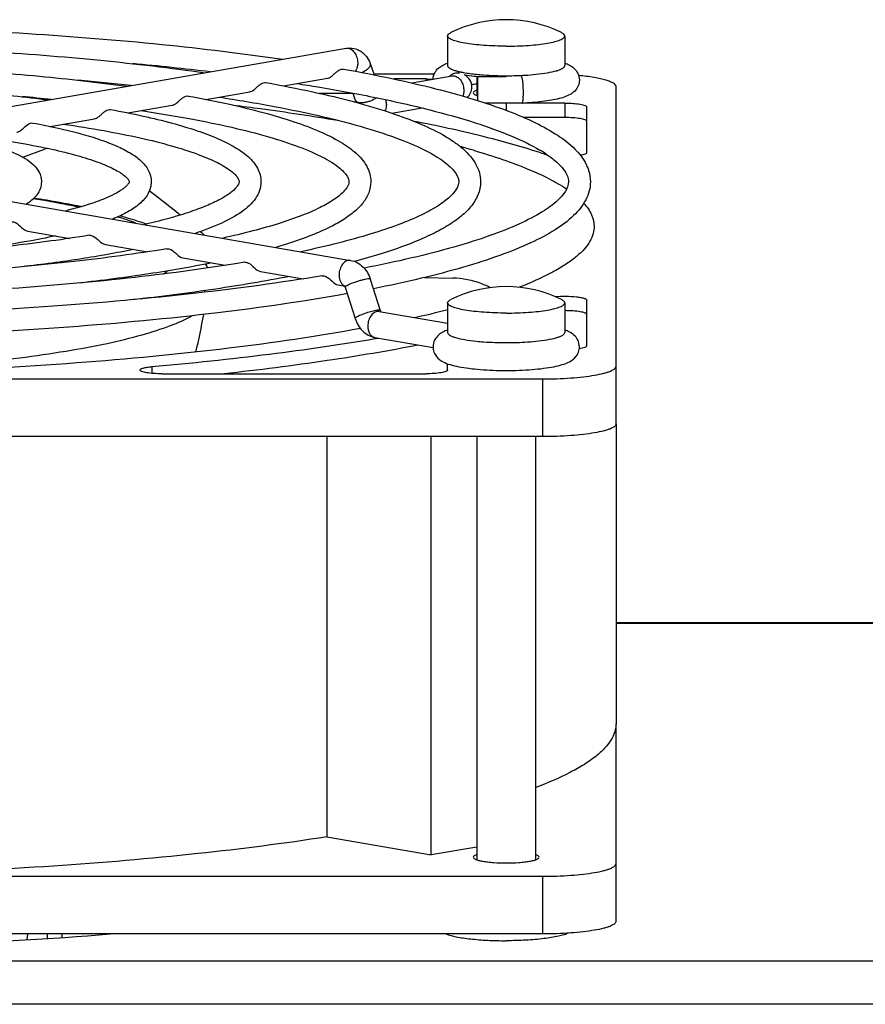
# Model space of a CAD drawing. Extents: x -1622 to 1181, y 8 to 1633.
# Tile 79 of 81: x 801 to 858, y 993 to 1060. Entities that reach past the tile are written whole.
import ezdxf

# ---------------------------------------------------------------- set-up
doc = ezdxf.new("R2010")
doc.units = 0
doc.header["$LTSCALE"] = 65.395
doc.layers.get('0').update_dxf_attribs({"linetype": 'CONTINUOUS'})
doc.layers.add('3_ALL_AXES', color=7, linetype='CONTINUOUS')

msp = doc.modelspace()

# ---------------------------------------------------------------- linework, layer by layer
at = {"color": 7, "linetype": 'CONTINUOUS'}
for p, q in [((785.428, 1051.512), (822.904, 1058.02)), ((824.546, 1056.98), (824.825, 1056.199)), ((824.8, 1056.27), (828.927, 1056.27)), ((827.388, 1055.647), (830.149, 1056.126)), ((831.9, 1054.443), (831.9, 1056.066)), ((833.839, 1056.066), (831.9, 1056.066)), ((818.623, 1055.449), (821.628, 1055.971)), ((828.339, 1055.922), (826.157, 1055.922)), ((841.339, 1032.361), (841.339, 1055.401)), ((813.311, 1054.527), (816.325, 1055.05)), ((823.364, 1054.937), (821.074, 1054.937)), ((823.359, 1054.951), (823.529, 1054.475)), ((807.996, 1053.604), (811.022, 1054.129)), ((834.92, 1054.266), (832.434, 1054.266)), ((834.921, 1054.266), (834.921, 1054.266)), ((837.839, 1054.273), (835.047, 1054.273)), ((839.339, 1050.883), (839.339, 1054.012)), ((826.033, 1053.585), (828.091, 1053.942)), ((802.676, 1052.68), (805.718, 1053.208)), ((837.839, 1053.288), (835.029, 1053.288)), ((800.817, 1050.576), (802.307, 1051.126)), ((785.735, 1050.038), (823.212, 1043.531)), ((801.152, 1045.534), (804.028, 1045.035)), ((839.848, 1045.851), (839.845, 1045.757)), ((806.456, 1044.613), (809.336, 1044.113)), ((811.759, 1043.692), (814.645, 1043.191)), ((817.063, 1042.772), (819.968, 1042.267)), ((824.556, 1042.238), (825.235, 1040.103)), ((828.249, 1042.36), (830.197, 1042.317)), ((822.366, 1041.851), (822.806, 1041.774)), ((822.841, 1041.693), (823.519, 1039.558)), ((839.339, 1037.689), (839.339, 1040.818)), ((825.171, 1040.039), (829.839, 1039.229)), ((824.863, 1038.266), (828.841, 1037.575)), ((824.882, 1038.186), (825.101, 1038.224)), ((829.839, 1036.04), (829.839, 1036.466)), ((726.339, 1035.432), (836.339, 1035.432)), ((810.322, 1035.779), (828.339, 1035.779)), ((836.339, 1031.493), (726.339, 1031.493)), ((821.591, 1031.493), (821.591, 1004.148)), ((828.715, 1002.911), (828.715, 1031.493)), ((841.339, 998.385), (841.339, 1011.875)), ((821.591, 1004.148), (828.715, 1002.911)), ((831.839, 1003.454), (828.715, 1002.911)), ((726.339, 1001.456), (836.339, 1001.456)), ((836.339, 997.517), (726.339, 997.517))]:
    msp.add_line(p, q, dxfattribs=at)
at = {"color": 9, "linetype": 'CONTINUOUS'}
for p, q in [((837.839, 1056.838), (837.839, 1056.838)), ((828.339, 1055.922), (828.339, 1055.812)), ((833.839, 1054.273), (833.839, 1053.77)), ((837.839, 1054.273), (837.839, 1053.288)), ((837.839, 1038.605), (837.839, 1038.605)), ((809.637, 1036.271), (809.637, 1035.808)), ((836.339, 1031.493), (836.339, 1035.432)), ((907.685, 1018.713), (841.339, 1018.713)), ((836.339, 997.517), (836.339, 1001.456)), ((801.113, 997.115), (801.156, 997.517)), ((802.499, 997.203), (802.499, 997.517)), ((803.494, 997.517), (803.494, 997.269)), ((905.339, 995.664), (706.339, 995.664)), ((905.339, 992.709), (706.339, 992.709))]:
    msp.add_line(p, q, dxfattribs=at)
at = {"color": 3, "linetype": 'CONTINUOUS'}
msp.add_line((906.339, 1018.759), (841.339, 1018.759), dxfattribs=at)
at = {"color": 6, "linetype": 'CONTINUOUS'}
msp.add_line((801.144, 997.517), (801.102, 997.114), dxfattribs=at)
at = {"color": 9, "linetype": 'CONTINUOUS'}
for centre, radius, start, end in [((830.64, 1055.456), 0.935, 135.67866, 136.95744), ((830.612, 1055.484), 0.895, 128.64799, 135.72174), ((830.581, 1055.522), 0.846, 125.50647, 128.60349), ((831.322, 1059.642), 3.29, 253.26205, 253.39739), ((833.84, 1078.734), 22.591, 269.99613, 272.61133), ((836.35, 1059.66), 3.309, 286.53291, 286.71965), ((824.372, 1054.21), 1.282, 0.07024, 13.22594), ((824.938, 1038.696), 0.436, 254.03392, 260.16818), ((836.306, 1041.575), 3.464, 285.83531, 286.71159)]:
    msp.add_arc(centre, radius, start, end, dxfattribs=at)
at = {"color": 7, "linetype": 'CONTINUOUS'}
for centre, radius, start, end in [((833.117, 1043.058), 12.578, 95.84686, 97.51428), ((825.291, 1055.103), 1.87, 199.63751, 204.80572), ((816.19, 998.111), 55.137, 73.76208, 74.7571), ((823.204, 1011.464), 41.49, 71.3024, 71.94403), ((723.453, 937.418), 140.318, 51.10315, 52.19842), ((732.011, 947.939), 126.756, 50.16306, 50.32412), ((809.993, 1041.248), 3.881, 26.997, 31.63297), ((810.542, 1040.901), 2.763, 9.49384, 11.77912), ((822.392, 1041.551), 0.47, 17.61677, 21.74579), ((811.863, 1110.114), 72.219, 282.56066, 284.42487), ((768.633, 1047.746), 45.237, 346.60677, 349.92566)]:
    msp.add_arc(centre, radius, start, end, dxfattribs=at)
for points, knots in [([(822.904, 1058.02), (823.076, 1058.049), (823.435, 1058.045), (823.931, 1057.837), (824.32, 1057.466), (824.486, 1057.147), (824.546, 1056.98)], [0, 0, 0, 0, 0.248626, 0.497313, 0.746916, 1, 1, 1, 1]), ([(828.84, 1055.899), (828.847, 1056.056), (828.932, 1056.353), (829.204, 1056.677), (829.518, 1056.88), (829.732, 1056.97), (829.838, 1057.009)], [0, 0, 0, 0, 0.297886, 0.561357, 0.786065, 1, 1, 1, 1]), ([(837.839, 1057.009), (837.948, 1056.969), (838.168, 1056.877), (838.489, 1056.666), (838.763, 1056.326), (838.839, 1056.016), (838.839, 1055.854)], [0, 0, 0, 0, 0.212951, 0.437625, 0.702241, 1, 1, 1, 1]), ([(821.628, 1055.971), (821.645, 1055.974), (821.714, 1055.99), (821.78, 1056.021), (821.826, 1056.048)], [0, 0, 0, 0, 0.238835, 1, 1, 1, 1]), ([(821.826, 1056.048), (821.907, 1056.097), (822.039, 1056.211), (822.218, 1056.38), (822.421, 1056.544), (822.617, 1056.617), (822.73, 1056.596)], [0, 0, 0, 0, 0.263703, 0.479819, 0.682379, 1, 1, 1, 1]), ([(830.149, 1056.126), (830.157, 1056.128), (830.166, 1056.129), (830.209, 1056.14), (830.201, 1056.137)], [0, 0, 0, 0, 0.493668, 1, 1, 1, 1]), ([(831.897, 1056.07), (831.815, 1056.078), (831.51, 1056.112), (831.206, 1056.157), (830.987, 1056.199)], [0, 0, 0, 0, 0.270473, 1, 1, 1, 1]), ([(831.495, 1055.362), (831.496, 1055.535), (831.396, 1055.881), (831.133, 1056.119), (830.989, 1056.2)], [0, 0, 0, 0, 0.511222, 1, 1, 1, 1]), ([(834.9, 1056.052), (834.898, 1056.054), (834.893, 1056.061), (834.885, 1056.066), (834.879, 1056.066)], [0, 0, 0, 0, 0.311949, 1, 1, 1, 1]), ([(835.013, 1055.01), (835.013, 1055.127), (835.007, 1055.352), (834.986, 1055.658), (834.958, 1055.873), (834.927, 1055.996), (834.911, 1056.038), (834.9, 1056.052)], [0, 0, 0, 0, 0.3343, 0.640183, 0.872336, 0.950277, 1, 1, 1, 1]), ([(841.339, 1055.401), (841.339, 1055.497), (841.176, 1055.637), (840.933, 1055.749), (840.633, 1055.851), (840.265, 1055.943), (839.644, 1056.062), (839.144, 1056.123), (838.792, 1056.158)], [0, 0, 0, 0, 0.104686, 0.192695, 0.307065, 0.447075, 0.610958, 1, 1, 1, 1]), ([(816.523, 1055.127), (816.604, 1055.176), (816.735, 1055.29), (816.914, 1055.459), (817.118, 1055.624), (817.313, 1055.696), (817.426, 1055.675)], [0, 0, 0, 0, 0.263659, 0.479823, 0.682407, 1, 1, 1, 1]), ([(828.339, 1055.922), (828.382, 1055.922), (828.549, 1055.921), (828.717, 1055.915), (828.842, 1055.907)], [0, 0, 0, 0, 0.254111, 1, 1, 1, 1]), ([(831.177, 1054.659), (831.275, 1054.745), (831.438, 1054.963), (831.495, 1055.229), (831.495, 1055.362)], [0, 0, 0, 0, 0.495322, 1, 1, 1, 1]), ([(838.839, 1055.854), (838.839, 1055.652), (838.719, 1055.27), (838.326, 1054.909), (837.893, 1054.706), (837.43, 1054.568), (836.902, 1054.459), (836.06, 1054.337), (835.389, 1054.287), (834.921, 1054.266)], [0, 0, 0, 0, 0.132438, 0.243946, 0.340772, 0.443072, 0.560005, 0.693222, 1, 1, 1, 1]), ([(811.219, 1054.206), (811.3, 1054.255), (811.431, 1054.369), (811.61, 1054.538), (811.814, 1054.703), (812.01, 1054.775), (812.122, 1054.754)], [0, 0, 0, 0, 0.263594, 0.479819, 0.682437, 1, 1, 1, 1]), ([(816.325, 1055.05), (816.342, 1055.053), (816.411, 1055.069), (816.476, 1055.1), (816.523, 1055.127)], [0, 0, 0, 0, 0.238856, 1, 1, 1, 1]), ([(834.921, 1054.266), (834.929, 1054.266), (834.947, 1054.286), (834.97, 1054.356), (834.994, 1054.505), (835.009, 1054.734), (835.013, 1054.912), (835.013, 1055.01)], [0, 0, 0, 0, 0.031506, 0.090099, 0.298918, 0.614052, 1, 1, 1, 1]), ([(811.022, 1054.129), (811.038, 1054.132), (811.108, 1054.148), (811.173, 1054.179), (811.219, 1054.206)], [0, 0, 0, 0, 0.238885, 1, 1, 1, 1]), ([(815.188, 1054.138), (815.813, 1054.061), (818.202, 1053.754), (820.585, 1053.398), (822.338, 1053.099)], [0, 0, 0, 0, 0.261711, 1, 1, 1, 1]), ([(837.839, 1054.273), (838.03, 1054.273), (838.386, 1054.261), (838.849, 1054.213), (839.154, 1054.146), (839.302, 1054.078), (839.339, 1054.032), (839.339, 1054.012)], [0, 0, 0, 0, 0.368921, 0.68354, 0.899303, 0.962485, 1, 1, 1, 1]), ([(805.915, 1053.285), (805.996, 1053.334), (806.128, 1053.448), (806.306, 1053.617), (806.51, 1053.782), (806.706, 1053.853), (806.818, 1053.833)], [0, 0, 0, 0, 0.263493, 0.479803, 0.682468, 1, 1, 1, 1]), ([(800.611, 1052.364), (800.692, 1052.413), (800.95, 1052.636), (801.26, 1052.959), (801.513, 1052.912)], [0, 0, 0, 0, 0.268348, 1, 1, 1, 1]), ([(805.718, 1053.208), (805.735, 1053.211), (805.804, 1053.227), (805.869, 1053.258), (805.915, 1053.285)], [0, 0, 0, 0, 0.238927, 1, 1, 1, 1]), ([(836.063, 1050.911), (834.784, 1051.328), (831.968, 1052.108), (829.114, 1052.724), (827.568, 1053.025)], [0, 0, 0, 0, 0.460743, 1, 1, 1, 1]), ([(839.339, 1053.027), (839.339, 1053.047), (839.302, 1053.094), (839.154, 1053.161), (838.849, 1053.228), (838.386, 1053.276), (838.03, 1053.288), (837.839, 1053.288)], [0, 0, 0, 0, 0.037515, 0.100697, 0.31646, 0.631079, 1, 1, 1, 1]), ([(800.415, 1052.287), (800.432, 1052.29), (800.5, 1052.306), (800.565, 1052.337), (800.611, 1052.364)], [0, 0, 0, 0, 0.238994, 1, 1, 1, 1]), ([(802.512, 1051.182), (802.494, 1051.178), (802.425, 1051.164), (802.356, 1051.144), (802.307, 1051.126)], [0, 0, 0, 0, 0.261698, 1, 1, 1, 1]), ([(831.608, 1051.049), (832.275, 1050.855), (833.527, 1050.462), (835.257, 1049.817), (836.722, 1049.153), (837.585, 1048.661), (837.964, 1048.408)], [0, 0, 0, 0, 0.302073, 0.569516, 0.802022, 1, 1, 1, 1]), ([(836.658, 1050.723), (836.643, 1050.726), (836.592, 1050.738), (836.541, 1050.752), (836.504, 1050.765)], [0, 0, 0, 0, 0.275195, 1, 1, 1, 1]), ([(839.339, 1050.883), (839.339, 1050.864), (839.303, 1050.818), (839.159, 1050.752), (839.019, 1050.72), (838.911, 1050.701)], [0, 0, 0, 0, 0.119363, 0.319005, 1, 1, 1, 1]), ([(801.591, 1047.793), (801.877, 1047.749), (802.967, 1047.575), (804.054, 1047.376), (804.851, 1047.211)], [0, 0, 0, 0, 0.26214, 1, 1, 1, 1]), ([(839.127, 1047.441), (839.342, 1047.205), (839.7, 1046.719), (839.848, 1046.123), (839.848, 1045.851)], [0, 0, 0, 0, 0.539877, 1, 1, 1, 1]), ([(800.043, 1046.163), (800.133, 1046.177), (800.576, 1046.055), (800.818, 1045.592), (801.152, 1045.534)], [0, 0, 0, 0, 0.211447, 1, 1, 1, 1]), ([(807.478, 1046.58), (807.636, 1046.536), (808.237, 1046.364), (808.831, 1046.171), (809.265, 1046.014)], [0, 0, 0, 0, 0.262305, 1, 1, 1, 1]), ([(805.348, 1045.241), (805.438, 1045.256), (805.881, 1045.135), (806.121, 1044.671), (806.456, 1044.613)], [0, 0, 0, 0, 0.211453, 1, 1, 1, 1]), ([(839.845, 1045.757), (839.836, 1045.579), (839.758, 1045.208), (839.482, 1044.676), (839.053, 1044.154), (838.474, 1043.641), (837.746, 1043.135), (836.506, 1042.429), (835.463, 1041.979), (834.72, 1041.691)], [0, 0, 0, 0, 0.078223, 0.163693, 0.261055, 0.373398, 0.502628, 0.649829, 1, 1, 1, 1]), ([(810.652, 1044.32), (810.742, 1044.335), (811.185, 1044.214), (811.425, 1043.751), (811.759, 1043.692)], [0, 0, 0, 0, 0.211459, 1, 1, 1, 1]), ([(815.956, 1043.399), (816.046, 1043.414), (816.489, 1043.294), (816.728, 1042.83), (817.063, 1042.772)], [0, 0, 0, 0, 0.211455, 1, 1, 1, 1]), ([(823.212, 1043.531), (823.369, 1043.503), (823.677, 1043.394), (824.201, 1042.999), (824.457, 1042.552), (824.556, 1042.238)], [0, 0, 0, 0, 0.245394, 0.493171, 1, 1, 1, 1]), ([(821.26, 1042.478), (821.349, 1042.493), (821.792, 1042.373), (822.032, 1041.909), (822.366, 1041.851)], [0, 0, 0, 0, 0.211456, 1, 1, 1, 1]), ([(832.735, 1041.667), (832.555, 1041.766), (831.757, 1042.136), (830.87, 1042.302), (830.197, 1042.317)], [0, 0, 0, 0, 0.233907, 1, 1, 1, 1]), ([(822.784, 1041.805), (822.781, 1041.808), (822.803, 1041.783), (822.808, 1041.768), (822.823, 1041.74), (822.829, 1041.725)], [0, 0, 0, 0, 0.136441, 0.479405, 1, 1, 1, 1]), ([(837.183, 1041.052), (837.427, 1041.073), (837.912, 1041.087), (838.495, 1041.06), (838.906, 1041.004), (839.106, 1040.961), (839.227, 1040.918), (839.295, 1040.885), (839.339, 1040.845), (839.339, 1040.818)], [0, 0, 0, 0, 0.332711, 0.656689, 0.790386, 0.894254, 0.933328, 0.963491, 1, 1, 1, 1]), ([(825.235, 1040.103), (825.237, 1040.095), (825.247, 1040.067), (825.259, 1040.04), (825.27, 1040.022)], [0, 0, 0, 0, 0.291029, 1, 1, 1, 1]), ([(839.339, 1039.833), (839.339, 1039.853), (839.302, 1039.899), (839.154, 1039.967), (838.849, 1040.034), (838.386, 1040.082), (838.03, 1040.094), (837.839, 1040.094)], [0, 0, 0, 0, 0.037517, 0.100695, 0.316464, 0.631107, 1, 1, 1, 1]), ([(823.519, 1039.558), (823.619, 1039.245), (823.875, 1038.797), (824.398, 1038.402), (824.706, 1038.293), (824.863, 1038.266)], [0, 0, 0, 0, 0.506843, 0.7546, 1, 1, 1, 1]), ([(823.892, 1038.878), (820.909, 1038.329), (814.462, 1037.394), (804.208, 1036.425), (793.014, 1035.825), (785.283, 1035.691), (781.339, 1035.691)], [0, 0, 0, 0, 0.212978, 0.457181, 0.723048, 1, 1, 1, 1]), ([(829.829, 1038.772), (829.721, 1038.733), (829.503, 1038.64), (829.184, 1038.428), (828.914, 1038.089), (828.839, 1037.781), (828.839, 1037.62)], [0, 0, 0, 0, 0.212638, 0.437655, 0.702516, 1, 1, 1, 1]), ([(838.839, 1037.62), (838.839, 1037.781), (838.763, 1038.091), (838.49, 1038.431), (838.17, 1038.643), (837.95, 1038.735), (837.842, 1038.775)], [0, 0, 0, 0, 0.297577, 0.562237, 0.787237, 1, 1, 1, 1]), ([(809.637, 1036.271), (812.323, 1036.511), (817.418, 1037.045), (822.49, 1037.777), (824.882, 1038.186)], [0, 0, 0, 0, 0.526349, 1, 1, 1, 1]), ([(827.851, 1037.747), (825.781, 1037.339), (821.365, 1036.598), (816.923, 1036.036), (814.571, 1035.777)], [0, 0, 0, 0, 0.471319, 1, 1, 1, 1]), ([(828.839, 1037.62), (828.839, 1037.497), (828.883, 1037.258), (829.1, 1036.881), (829.498, 1036.586), (830.03, 1036.39), (830.624, 1036.251), (831.315, 1036.145), (832.098, 1036.067), (832.951, 1036.019), (833.839, 1036.003), (834.728, 1036.019), (835.58, 1036.067), (836.364, 1036.145), (837.054, 1036.251), (837.648, 1036.39), (838.18, 1036.586), (838.577, 1036.882), (838.795, 1037.258), (838.839, 1037.497), (838.839, 1037.62)], [0, 0, 0, 0, 0.032491, 0.062813, 0.113102, 0.159543, 0.212344, 0.274197, 0.344354, 0.420605, 0.500053, 0.579499, 0.655746, 0.725889, 0.787722, 0.840511, 0.886937, 0.937208, 0.967514, 1, 1, 1, 1]), ([(839.339, 1037.689), (839.339, 1037.668), (839.295, 1037.617), (839.125, 1037.547), (838.959, 1037.513), (838.832, 1037.494)], [0, 0, 0, 0, 0.1145, 0.314295, 1, 1, 1, 1]), ([(808.822, 1036.04), (808.822, 1036.07), (808.875, 1036.113), (808.952, 1036.148), (809.095, 1036.194), (809.324, 1036.238), (809.525, 1036.261), (809.637, 1036.271)], [0, 0, 0, 0, 0.103476, 0.191702, 0.306593, 0.611374, 1, 1, 1, 1]), ([(810.322, 1035.779), (810.13, 1035.779), (809.775, 1035.791), (809.312, 1035.839), (809.007, 1035.906), (808.858, 1035.973), (808.822, 1036.02), (808.822, 1036.04)], [0, 0, 0, 0, 0.368913, 0.683539, 0.899314, 0.96248, 1, 1, 1, 1]), ([(829.839, 1036.04), (829.839, 1036.02), (829.802, 1035.973), (829.654, 1035.906), (829.349, 1035.839), (828.886, 1035.791), (828.53, 1035.779), (828.339, 1035.779)], [0, 0, 0, 0, 0.037515, 0.100697, 0.31646, 0.631079, 1, 1, 1, 1]), ([(836.339, 1035.432), (836.977, 1035.432), (837.905, 1035.461), (839.083, 1035.568), (839.833, 1035.672), (840.377, 1035.782), (840.737, 1035.884), (840.947, 1035.959), (841.115, 1036.039), (841.259, 1036.131), (841.339, 1036.235), (841.339, 1036.3)], [0, 0, 0, 0, 0.368657, 0.535827, 0.683196, 0.805581, 0.856153, 0.899186, 0.934566, 0.962502, 1, 1, 1, 1]), ([(841.339, 1032.361), (841.339, 1032.296), (841.259, 1032.192), (841.115, 1032.1), (840.947, 1032.02), (840.737, 1031.945), (840.377, 1031.842), (839.833, 1031.732), (839.083, 1031.629), (837.905, 1031.522), (836.977, 1031.493), (836.339, 1031.493)], [0, 0, 0, 0, 0.037498, 0.065434, 0.100814, 0.143847, 0.194419, 0.316804, 0.464173, 0.631343, 1, 1, 1, 1]), ([(841.339, 1011.875), (841.339, 1011.686), (841.274, 1011.288), (840.996, 1010.716), (840.546, 1010.156), (839.928, 1009.606), (839.145, 1009.064), (837.797, 1008.308), (836.663, 1007.828), (835.852, 1007.522)], [0, 0, 0, 0, 0.07733, 0.161416, 0.257508, 0.369081, 0.49822, 0.646107, 1, 1, 1, 1]), ([(821.591, 1004.148), (818.664, 1003.689), (812.446, 1002.899), (802.677, 1002.076), (792.19, 1001.569), (784.996, 1001.456), (781.339, 1001.456)], [0, 0, 0, 0, 0.220096, 0.465494, 0.72831, 1, 1, 1, 1]), ([(836.339, 1001.456), (836.977, 1001.456), (837.905, 1001.485), (839.083, 1001.592), (839.833, 1001.696), (840.377, 1001.806), (840.737, 1001.908), (840.947, 1001.983), (841.115, 1002.063), (841.259, 1002.156), (841.339, 1002.259), (841.339, 1002.324)], [0, 0, 0, 0, 0.368657, 0.535827, 0.683196, 0.805581, 0.856153, 0.899186, 0.934566, 0.962502, 1, 1, 1, 1]), ([(841.339, 998.385), (841.339, 998.32), (841.259, 998.216), (841.115, 998.124), (840.947, 998.044), (840.737, 997.969), (840.377, 997.866), (839.833, 997.757), (839.083, 997.653), (837.905, 997.546), (836.977, 997.517), (836.339, 997.517)], [0, 0, 0, 0, 0.037498, 0.065434, 0.100814, 0.143847, 0.194419, 0.316804, 0.464173, 0.631343, 1, 1, 1, 1])]:
    msp.add_open_spline(points, degree=3, knots=knots, dxfattribs=at)
at = {"color": 9, "linetype": 'CONTINUOUS'}
for points, knots in [([(822.904, 1058.02), (822.999, 1058.036), (823.22, 1057.996), (823.479, 1057.763), (823.652, 1057.423), (823.695, 1057.157), (823.695, 1057.022)], [0, 0, 0, 0, 0.204376, 0.441676, 0.714084, 1, 1, 1, 1]), ([(823.695, 1057.022), (823.695, 1056.968), (823.681, 1056.766), (823.612, 1056.564), (823.523, 1056.446)], [0, 0, 0, 0, 0.270477, 1, 1, 1, 1]), ([(824.546, 1056.98), (824.556, 1056.95), (824.563, 1056.859), (824.487, 1056.707), (824.393, 1056.614), (824.335, 1056.566)], [0, 0, 0, 0, 0.190929, 0.540028, 1, 1, 1, 1]), ([(829.839, 1056.838), (829.839, 1056.763), (829.966, 1056.652), (830.157, 1056.563), (830.297, 1056.515), (830.375, 1056.491)], [0, 0, 0, 0, 0.341884, 0.628246, 1, 1, 1, 1]), ([(837.302, 1056.491), (837.38, 1056.514), (837.52, 1056.563), (837.711, 1056.652), (837.839, 1056.763), (837.839, 1056.838)], [0, 0, 0, 0, 0.371661, 0.658028, 1, 1, 1, 1]), ([(824.335, 1056.566), (824.311, 1056.547), (824.205, 1056.467), (824.088, 1056.401), (823.996, 1056.359)], [0, 0, 0, 0, 0.23264, 1, 1, 1, 1]), ([(830.09, 1056.211), (830.173, 1056.27), (830.357, 1056.356), (830.562, 1056.354), (830.654, 1056.33)], [0, 0, 0, 0, 0.514962, 1, 1, 1, 1]), ([(830.303, 1056.126), (830.39, 1056.111), (830.57, 1056.023), (830.773, 1055.787), (830.907, 1055.478), (830.939, 1055.246), (830.939, 1055.129)], [0, 0, 0, 0, 0.210946, 0.453841, 0.722824, 1, 1, 1, 1]), ([(830.382, 1056.489), (830.404, 1056.482), (830.498, 1056.455), (830.593, 1056.432), (830.666, 1056.415)], [0, 0, 0, 0, 0.233759, 1, 1, 1, 1]), ([(830.666, 1056.415), (830.748, 1056.397), (831.128, 1056.32), (831.513, 1056.27), (831.814, 1056.239)], [0, 0, 0, 0, 0.218703, 1, 1, 1, 1]), ([(831.814, 1056.239), (831.972, 1056.223), (832.645, 1056.165), (833.322, 1056.144), (833.839, 1056.144)], [0, 0, 0, 0, 0.234717, 1, 1, 1, 1]), ([(834.87, 1056.167), (834.956, 1056.171), (835.288, 1056.189), (835.619, 1056.214), (835.864, 1056.239)], [0, 0, 0, 0, 0.259788, 1, 1, 1, 1]), ([(835.864, 1056.239), (836.133, 1056.267), (836.613, 1056.328), (837.088, 1056.427), (837.292, 1056.488)], [0, 0, 0, 0, 0.560407, 1, 1, 1, 1]), ([(830.939, 1055.129), (830.939, 1055.095), (830.934, 1054.966), (830.907, 1054.838), (830.873, 1054.748)], [0, 0, 0, 0, 0.259334, 1, 1, 1, 1]), ([(824.974, 1054.636), (824.851, 1054.542), (824.638, 1054.432), (824.34, 1054.335), (824.114, 1054.293), (823.908, 1054.284), (823.733, 1054.309), (823.599, 1054.368), (823.542, 1054.439), (823.529, 1054.475)], [0, 0, 0, 0, 0.292998, 0.447307, 0.594736, 0.727158, 0.838659, 0.927542, 1, 1, 1, 1]), ([(825.654, 1054.211), (825.654, 1054.168), (825.645, 1054.007), (825.603, 1053.846), (825.548, 1053.74)], [0, 0, 0, 0, 0.263749, 1, 1, 1, 1]), ([(804.667, 1047.157), (804.421, 1047.209), (803.379, 1047.424), (802.33, 1047.608), (801.527, 1047.735)], [0, 0, 0, 0, 0.235619, 1, 1, 1, 1]), ([(808.522, 1046.085), (808.426, 1046.121), (808.016, 1046.269), (807.601, 1046.402), (807.282, 1046.497)], [0, 0, 0, 0, 0.235989, 1, 1, 1, 1]), ([(823.212, 1043.531), (823.117, 1043.547), (822.896, 1043.507), (822.638, 1043.274), (822.464, 1042.934), (822.422, 1042.668), (822.422, 1042.533)], [0, 0, 0, 0, 0.204376, 0.441676, 0.714084, 1, 1, 1, 1]), ([(810.414, 1042.597), (810.439, 1042.614), (810.535, 1042.681), (810.628, 1042.752), (810.694, 1042.807)], [0, 0, 0, 0, 0.260446, 1, 1, 1, 1]), ([(822.422, 1042.533), (822.422, 1042.483), (822.433, 1042.294), (822.493, 1042.105), (822.57, 1041.99)], [0, 0, 0, 0, 0.268152, 1, 1, 1, 1]), ([(822.57, 1041.99), (822.579, 1041.978), (822.612, 1041.931), (822.652, 1041.889), (822.684, 1041.862)], [0, 0, 0, 0, 0.258655, 1, 1, 1, 1]), ([(824.556, 1042.238), (824.551, 1042.255), (824.479, 1042.267), (824.373, 1042.258), (824.194, 1042.229), (823.98, 1042.178), (823.739, 1042.11), (823.428, 1042.009), (823.201, 1041.922), (823.062, 1041.855)], [0, 0, 0, 0, 0.033997, 0.109588, 0.224852, 0.370825, 0.535342, 0.704468, 1, 1, 1, 1]), ([(823.062, 1041.855), (823.012, 1041.831), (822.945, 1041.797), (822.874, 1041.747), (822.851, 1041.725), (822.845, 1041.714)], [0, 0, 0, 0, 0.640989, 0.856777, 1, 1, 1, 1]), ([(825.122, 1040.127), (825.029, 1040.123), (824.809, 1040.081), (824.459, 1039.99), (824.089, 1039.868), (823.848, 1039.772), (823.741, 1039.72)], [0, 0, 0, 0, 0.192526, 0.462226, 0.751982, 1, 1, 1, 1]), ([(825.171, 1040.039), (825.076, 1040.055), (824.856, 1040.016), (824.597, 1039.782), (824.424, 1039.442), (824.381, 1039.177), (824.381, 1039.042)], [0, 0, 0, 0, 0.204376, 0.441676, 0.714084, 1, 1, 1, 1]), ([(825.179, 1040.127), (825.175, 1040.127), (825.156, 1040.128), (825.137, 1040.128), (825.122, 1040.127)], [0, 0, 0, 0, 0.219095, 1, 1, 1, 1]), ([(825.235, 1040.103), (825.234, 1040.106), (825.22, 1040.124), (825.197, 1040.125), (825.179, 1040.127)], [0, 0, 0, 0, 0.166454, 1, 1, 1, 1]), ([(789.504, 1035.956), (792.055, 1036.071), (795.766, 1036.32), (800.518, 1036.844), (803.663, 1037.297), (806.449, 1037.813), (808.835, 1038.383), (810.783, 1038.996), (811.908, 1039.483), (812.378, 1039.746)], [0, 0, 0, 0, 0.328603, 0.478336, 0.615261, 0.737363, 0.842941, 0.930712, 1, 1, 1, 1]), ([(823.741, 1039.72), (823.681, 1039.692), (823.605, 1039.651), (823.532, 1039.597), (823.516, 1039.567), (823.519, 1039.558)], [0, 0, 0, 0, 0.698152, 0.895334, 1, 1, 1, 1]), ([(824.381, 1039.042), (824.381, 1038.952), (824.4, 1038.779), (824.487, 1038.545), (824.626, 1038.366), (824.754, 1038.294), (824.818, 1038.276)], [0, 0, 0, 0, 0.286783, 0.550486, 0.786257, 1, 1, 1, 1]), ([(829.839, 1038.605), (829.839, 1038.53), (829.966, 1038.419), (830.157, 1038.33), (830.297, 1038.281), (830.375, 1038.258)], [0, 0, 0, 0, 0.341884, 0.628246, 1, 1, 1, 1]), ([(837.302, 1038.258), (837.38, 1038.281), (837.52, 1038.33), (837.711, 1038.419), (837.839, 1038.53), (837.839, 1038.605)], [0, 0, 0, 0, 0.371661, 0.658028, 1, 1, 1, 1]), ([(830.375, 1038.258), (830.58, 1038.196), (831.058, 1038.096), (831.542, 1038.034), (831.814, 1038.006)], [0, 0, 0, 0, 0.438598, 1, 1, 1, 1]), ([(831.814, 1038.006), (831.972, 1037.99), (832.645, 1037.932), (833.322, 1037.911), (833.839, 1037.911)], [0, 0, 0, 0, 0.234717, 1, 1, 1, 1]), ([(833.839, 1037.911), (834.015, 1037.911), (834.691, 1037.919), (835.367, 1037.956), (835.864, 1038.006)], [0, 0, 0, 0, 0.260802, 1, 1, 1, 1]), ([(835.864, 1038.006), (836.124, 1038.033), (836.59, 1038.092), (837.051, 1038.186), (837.251, 1038.243)], [0, 0, 0, 0, 0.556992, 1, 1, 1, 1])]:
    msp.add_open_spline(points, degree=3, knots=knots, dxfattribs=at)
for points in [[(830.149, 1056.126), (830.199, 1056.135), (830.252, 1056.135), (830.303, 1056.126)], [(822.684, 1041.862), (822.717, 1041.834), (822.753, 1041.811), (822.792, 1041.793)], [(822.845, 1041.714), (822.841, 1041.708), (822.839, 1041.7), (822.841, 1041.693)]]:
    msp.add_open_spline(points, degree=3, dxfattribs=at)
at = {"layer": '3_ALL_AXES', "color": 7, "linetype": 'CONTINUOUS'}
for p, q in [((829.839, 1058.857), (829.839, 1056.838)), ((837.839, 1058.857), (837.839, 1056.838)), ((831.839, 1056.077), (831.839, 1054.789)), ((829.839, 1040.624), (829.839, 1038.605)), ((837.839, 1040.624), (837.839, 1038.605)), ((841.339, 1032.361), (841.339, 1011.875)), ((831.839, 1031.493), (831.839, 1002.58)), ((835.839, 1031.493), (835.839, 1002.58))]:
    msp.add_line(p, q, dxfattribs=at)
for centre, radius, start, end in [((833.839, 1051.471), 8.5, 63.6327, 116.3673), ((788.712, 844.716), 213.156, 83.28671, 84.72015), ((787.289, 866.634), 189.993, 83.67573, 84.77313), ((785.85, 888.228), 167.153, 84.19206, 84.87602), ((831.028, 1042.431), 10.033, 57.17051, 59.42782), ((831.743, 1043.553), 8.703, 56.50952, 57.11578), ((836.56, 1048.748), 3.051, 22.44214, 26.07837), ((833.839, 1033.238), 8.5, 63.6327, 116.3673)]:
    msp.add_arc(centre, radius, start, end, dxfattribs=at)
for points, knots in [([(781.339, 1059.638), (784.694, 1059.638), (791.306, 1059.539), (800.97, 1059.093), (810.036, 1058.367), (815.834, 1057.673), (818.581, 1057.269)], [0, 0, 0, 0, 0.269551, 0.531106, 0.776967, 1, 1, 1, 1]), ([(829.839, 1058.857), (829.839, 1058.9), (829.883, 1058.97), (829.971, 1059.037), (830.03, 1059.07), (830.064, 1059.087)], [0, 0, 0, 0, 0.38884, 0.661408, 1, 1, 1, 1]), ([(833.839, 1058.163), (833.328, 1058.163), (832.586, 1058.186), (831.643, 1058.271), (831.044, 1058.354), (830.55, 1058.455), (830.216, 1058.555), (830.018, 1058.648), (829.903, 1058.722), (829.839, 1058.805), (829.839, 1058.857)], [0, 0, 0, 0, 0.368721, 0.53586, 0.683234, 0.805628, 0.899189, 0.93456, 0.962506, 1, 1, 1, 1]), ([(833.839, 1058.163), (834.349, 1058.163), (835.092, 1058.186), (836.034, 1058.271), (836.634, 1058.354), (837.128, 1058.455), (837.462, 1058.555), (837.659, 1058.648), (837.775, 1058.722), (837.839, 1058.805), (837.839, 1058.857)], [0, 0, 0, 0, 0.368721, 0.53586, 0.683234, 0.805628, 0.899189, 0.93456, 0.962506, 1, 1, 1, 1]), ([(837.839, 1058.857), (837.839, 1058.9), (837.795, 1058.97), (837.707, 1059.037), (837.648, 1059.07), (837.614, 1059.087)], [0, 0, 0, 0, 0.38884, 0.661408, 1, 1, 1, 1]), ([(781.339, 1058.336), (784.206, 1058.336), (789.86, 1058.252), (798.13, 1057.878), (805.908, 1057.267), (810.89, 1056.683), (813.256, 1056.345)], [0, 0, 0, 0, 0.268812, 0.529935, 0.775958, 1, 1, 1, 1]), ([(781.339, 1057.034), (786.033, 1057.034), (792.917, 1056.843), (801.776, 1056.167), (805.94, 1055.693), (807.924, 1055.419)], [0, 0, 0, 0, 0.528365, 0.774617, 1, 1, 1, 1]), ([(822.73, 1056.596), (823.835, 1056.399), (825.94, 1055.991), (828.919, 1055.305), (831.558, 1054.576), (833.842, 1053.807), (835.763, 1052.999), (837.323, 1052.144), (838.528, 1051.219), (839.112, 1050.476), (839.301, 1050.089)], [0, 0, 0, 0, 0.185174, 0.353475, 0.504074, 0.636469, 0.75066, 0.847426, 0.92906, 1, 1, 1, 1]), ([(781.339, 1055.731), (785.073, 1055.731), (790.559, 1055.584), (797.638, 1055.065), (800.981, 1054.701), (802.579, 1054.491)], [0, 0, 0, 0, 0.526247, 0.772792, 1, 1, 1, 1]), ([(817.426, 1055.675), (818.498, 1055.483), (820.526, 1055.085), (823.372, 1054.406), (825.841, 1053.681), (827.92, 1052.912), (829.388, 1052.202), (830.344, 1051.591), (830.93, 1051.133), (831.412, 1050.641), (831.787, 1050.107), (832.032, 1049.524), (832.087, 1049.109), (832.087, 1048.904)], [0, 0, 0, 0, 0.192874, 0.365752, 0.517651, 0.648156, 0.757791, 0.805433, 0.848898, 0.889047, 0.927035, 0.963647, 1, 1, 1, 1]), ([(819.536, 1055.608), (820.018, 1055.533), (821.851, 1055.239), (823.679, 1054.906), (825.021, 1054.631)], [0, 0, 0, 0, 0.262511, 1, 1, 1, 1]), ([(812.122, 1054.754), (813.029, 1054.59), (814.746, 1054.252), (817.154, 1053.674), (819.245, 1053.057), (821.01, 1052.401), (822.447, 1051.701), (823.567, 1050.93), (824.369, 1050.024), (824.589, 1049.268), (824.589, 1048.903)], [0, 0, 0, 0, 0.191334, 0.362887, 0.513739, 0.643577, 0.753067, 0.844726, 0.924316, 1, 1, 1, 1]), ([(814.223, 1054.685), (815.48, 1054.494), (817.858, 1054.094), (821.193, 1053.403), (824.073, 1052.661), (826.461, 1051.88), (828.11, 1051.175), (829.141, 1050.591), (829.824, 1050.114), (830.318, 1049.64), (830.554, 1049.175), (830.597, 1048.986), (830.597, 1048.903)], [0, 0, 0, 0, 0.213892, 0.405467, 0.572721, 0.713938, 0.827629, 0.873836, 0.912796, 0.968093, 0.986162, 1, 1, 1, 1]), ([(831.837, 1055.145), (831.8, 1055.133), (831.736, 1055.108), (831.645, 1055.061), (831.589, 1055.004), (831.589, 1054.967)], [0, 0, 0, 0, 0.365016, 0.64813, 1, 1, 1, 1]), ([(831.589, 1054.967), (831.589, 1054.933), (831.638, 1054.879), (831.72, 1054.834), (831.778, 1054.81), (831.811, 1054.798)], [0, 0, 0, 0, 0.357647, 0.638992, 1, 1, 1, 1]), ([(825.021, 1054.631), (826.229, 1054.384), (828.476, 1053.879), (831.555, 1053.018), (834.07, 1052.119), (835.522, 1051.43), (836.131, 1051.069)], [0, 0, 0, 0, 0.31614, 0.589848, 0.818496, 1, 1, 1, 1]), ([(806.818, 1053.833), (807.56, 1053.698), (808.964, 1053.418), (810.936, 1052.942), (812.649, 1052.432), (814.099, 1051.89), (815.285, 1051.306), (816.092, 1050.75), (816.58, 1050.245), (816.859, 1049.839), (817.046, 1049.388), (817.087, 1049.065), (817.087, 1048.904)], [0, 0, 0, 0, 0.188732, 0.358038, 0.507092, 0.635704, 0.744754, 0.837124, 0.879012, 0.919641, 0.959655, 1, 1, 1, 1]), ([(808.906, 1053.762), (809.999, 1053.599), (812.066, 1053.26), (814.967, 1052.67), (817.471, 1052.036), (819.286, 1051.453), (820.506, 1050.963), (821.251, 1050.614), (821.87, 1050.268), (822.359, 1049.933), (822.712, 1049.615), (822.942, 1049.341), (823.068, 1049.11), (823.089, 1048.966), (823.089, 1048.904)], [0, 0, 0, 0, 0.21556, 0.408695, 0.57729, 0.719489, 0.780193, 0.8337, 0.879829, 0.918381, 0.949251, 0.972185, 0.987884, 1, 1, 1, 1]), ([(801.513, 1052.912), (802.091, 1052.805), (803.184, 1052.585), (804.718, 1052.209), (806.055, 1051.807), (807.19, 1051.377), (808.127, 1050.911), (808.879, 1050.381), (809.436, 1049.73), (809.589, 1049.177), (809.589, 1048.903)], [0, 0, 0, 0, 0.18526, 0.351579, 0.498263, 0.625342, 0.734018, 0.827741, 0.913665, 1, 1, 1, 1]), ([(803.584, 1052.838), (804.513, 1052.704), (806.271, 1052.424), (808.738, 1051.936), (810.869, 1051.41), (812.632, 1050.856), (813.848, 1050.355), (814.601, 1049.943), (815.009, 1049.668), (815.301, 1049.419), (815.478, 1049.2), (815.566, 1049.035), (815.598, 1048.94), (815.598, 1048.903)], [0, 0, 0, 0, 0.217953, 0.413338, 0.583876, 0.72754, 0.84237, 0.888464, 0.926676, 0.956351, 0.977471, 0.991412, 1, 1, 1, 1]), ([(796.208, 1051.99), (796.621, 1051.912), (797.403, 1051.751), (798.502, 1051.476), (799.462, 1051.181), (800.283, 1050.864), (800.97, 1050.513), (801.538, 1050.105), (801.895, 1049.666), (802.06, 1049.248), (802.087, 1049.019), (802.087, 1048.904)], [0, 0, 0, 0, 0.179017, 0.339966, 0.482415, 0.606693, 0.714587, 0.810521, 0.902989, 0.950779, 1, 1, 1, 1]), ([(798.252, 1051.912), (799.704, 1051.713), (801.751, 1051.38), (804.262, 1050.783), (805.716, 1050.342), (806.717, 1049.943), (807.333, 1049.618), (807.661, 1049.405), (807.888, 1049.21), (808.016, 1049.063), (808.083, 1048.968), (808.089, 1048.919), (808.089, 1048.904)], [0, 0, 0, 0, 0.420118, 0.593591, 0.739478, 0.855488, 0.901532, 0.939023, 0.967555, 0.986328, 0.995518, 1, 1, 1, 1]), ([(836.545, 1050.811), (836.801, 1050.642), (837.241, 1050.316), (837.738, 1049.799), (838.03, 1049.338), (838.089, 1049.035), (838.089, 1048.904)], [0, 0, 0, 0, 0.363494, 0.643895, 0.845002, 1, 1, 1, 1]), ([(839.38, 1049.913), (839.414, 1049.832), (839.531, 1049.508), (839.589, 1049.161), (839.589, 1048.903)], [0, 0, 0, 0, 0.253281, 1, 1, 1, 1]), ([(802.087, 1048.904), (802.087, 1048.74), (802.029, 1048.414), (801.788, 1047.995), (801.457, 1047.65), (801.2, 1047.463), (801.065, 1047.375)], [0, 0, 0, 0, 0.256726, 0.504523, 0.74733, 1, 1, 1, 1]), ([(808.089, 1048.904), (808.089, 1048.894), (808.088, 1048.87), (808.07, 1048.824), (808.026, 1048.759), (807.949, 1048.666), (807.831, 1048.548), (807.669, 1048.413), (807.459, 1048.27), (807.098, 1048.059), (806.539, 1047.793), (805.396, 1047.351), (804.44, 1047.082), (803.755, 1046.91)], [0, 0, 0, 0, 0.005959, 0.014662, 0.02973, 0.054406, 0.088874, 0.132389, 0.1845, 0.244978, 0.38984, 0.565031, 1, 1, 1, 1]), ([(809.589, 1048.903), (809.589, 1048.612), (809.414, 1048.023), (808.789, 1047.344), (807.953, 1046.794), (807.312, 1046.498), (806.96, 1046.353)], [0, 0, 0, 0, 0.226117, 0.452687, 0.704132, 1, 1, 1, 1]), ([(815.598, 1048.903), (815.598, 1048.878), (815.584, 1048.817), (815.536, 1048.714), (815.456, 1048.58), (815.254, 1048.335), (814.827, 1047.999), (814.121, 1047.589), (813.177, 1047.169), (812.013, 1046.751), (810.64, 1046.344), (809.652, 1046.099), (809.125, 1045.977)], [0, 0, 0, 0, 0.010561, 0.025388, 0.046505, 0.074727, 0.155806, 0.268518, 0.410514, 0.580668, 0.777617, 1, 1, 1, 1]), ([(817.087, 1048.904), (817.087, 1048.7), (817.019, 1048.288), (816.723, 1047.736), (816.299, 1047.252), (815.545, 1046.653), (814.304, 1045.991), (813.205, 1045.579), (812.59, 1045.375)], [0, 0, 0, 0, 0.101276, 0.202484, 0.306726, 0.418357, 0.678568, 1, 1, 1, 1]), ([(823.089, 1048.904), (823.089, 1048.634), (822.71, 1048.156), (822.015, 1047.613), (821.05, 1047.081), (819.8, 1046.545), (818.262, 1046.017), (816.457, 1045.506), (815.16, 1045.2), (814.471, 1045.049)], [0, 0, 0, 0, 0.083314, 0.166722, 0.279352, 0.420161, 0.588015, 0.78173, 1, 1, 1, 1]), ([(824.589, 1048.903), (824.589, 1048.647), (824.484, 1048.127), (824.077, 1047.433), (823.475, 1046.833), (822.716, 1046.288), (821.796, 1045.781), (820.264, 1045.098), (818.998, 1044.681), (818.101, 1044.418)], [0, 0, 0, 0, 0.092311, 0.186055, 0.285743, 0.396334, 0.521496, 0.663315, 1, 1, 1, 1]), ([(830.597, 1048.903), (830.597, 1048.759), (830.462, 1048.396), (830.129, 1047.982), (829.697, 1047.609), (829.045, 1047.147), (827.979, 1046.572), (826.413, 1045.921), (824.501, 1045.283), (822.263, 1044.67), (820.657, 1044.303), (819.804, 1044.123)], [0, 0, 0, 0, 0.035514, 0.091618, 0.130172, 0.175958, 0.288294, 0.427872, 0.593805, 0.784938, 1, 1, 1, 1]), ([(832.087, 1048.904), (832.087, 1048.749), (832.057, 1048.44), (831.871, 1047.838), (831.419, 1047.138), (830.639, 1046.412), (829.639, 1045.752), (828.42, 1045.129), (826.976, 1044.536), (825.308, 1043.967), (824.115, 1043.624), (823.482, 1043.454)], [0, 0, 0, 0, 0.043068, 0.086117, 0.174888, 0.271616, 0.381718, 0.508405, 0.653348, 0.817191, 1, 1, 1, 1]), ([(838.089, 1048.904), (838.089, 1048.419), (837.419, 1047.593), (836.211, 1046.743), (834.631, 1045.937), (832.61, 1045.148), (830.147, 1044.379), (827.277, 1043.646), (825.221, 1043.211), (824.13, 1042.998)], [0, 0, 0, 0, 0.093269, 0.178391, 0.291044, 0.430583, 0.596074, 0.786345, 1, 1, 1, 1]), ([(839.589, 1048.903), (839.589, 1048.48), (839.344, 1047.593), (838.429, 1046.491), (837.115, 1045.528), (835.411, 1044.641), (833.307, 1043.802), (830.806, 1043.006), (827.918, 1042.255), (825.857, 1041.811), (824.766, 1041.594)], [0, 0, 0, 0, 0.073335, 0.152111, 0.243846, 0.353627, 0.483843, 0.635196, 0.807498, 1, 1, 1, 1]), ([(805.348, 1045.241), (803.625, 1044.957), (799.941, 1044.468), (794.129, 1043.96), (787.852, 1043.646), (783.536, 1043.576), (781.339, 1043.576)], [0, 0, 0, 0, 0.217503, 0.462516, 0.726439, 1, 1, 1, 1]), ([(803.051, 1045.205), (802.105, 1044.998), (800.069, 1044.623), (798.017, 1044.343), (796.923, 1044.214)], [0, 0, 0, 0, 0.467709, 1, 1, 1, 1]), ([(810.652, 1044.32), (808.552, 1043.97), (804.058, 1043.37), (796.964, 1042.745), (789.297, 1042.36), (784.023, 1042.274), (781.339, 1042.274)], [0, 0, 0, 0, 0.217182, 0.462134, 0.726196, 1, 1, 1, 1]), ([(808.382, 1044.279), (807.202, 1044.033), (804.674, 1043.587), (802.129, 1043.25), (800.777, 1043.094)], [0, 0, 0, 0, 0.469811, 1, 1, 1, 1]), ([(815.956, 1043.399), (813.479, 1042.983), (808.175, 1042.271), (799.799, 1041.531), (790.742, 1041.074), (784.511, 1040.971), (781.339, 1040.971)], [0, 0, 0, 0, 0.216957, 0.461867, 0.726026, 1, 1, 1, 1]), ([(813.703, 1043.355), (812.285, 1043.069), (809.256, 1042.548), (806.209, 1042.154), (804.595, 1041.972)], [0, 0, 0, 0, 0.47108, 1, 1, 1, 1]), ([(821.26, 1042.478), (818.405, 1041.997), (812.292, 1041.173), (802.635, 1040.316), (792.188, 1039.787), (784.999, 1039.669), (781.339, 1039.669)], [0, 0, 0, 0, 0.216791, 0.461669, 0.7259, 1, 1, 1, 1]), ([(819.02, 1042.432), (817.351, 1042.103), (813.796, 1041.504), (810.22, 1041.05), (808.328, 1040.84)], [0, 0, 0, 0, 0.471809, 1, 1, 1, 1]), ([(822.989, 1041.257), (820.054, 1040.726), (813.727, 1039.819), (803.681, 1038.88), (792.739, 1038.299), (785.189, 1038.169), (781.339, 1038.169)], [0, 0, 0, 0, 0.213995, 0.458334, 0.723766, 1, 1, 1, 1]), ([(829.839, 1040.624), (829.839, 1040.667), (829.883, 1040.737), (829.971, 1040.804), (830.03, 1040.837), (830.064, 1040.854)], [0, 0, 0, 0, 0.38884, 0.661408, 1, 1, 1, 1]), ([(833.839, 1039.93), (833.328, 1039.93), (832.586, 1039.953), (831.643, 1040.038), (831.044, 1040.121), (830.55, 1040.222), (830.216, 1040.322), (830.018, 1040.415), (829.903, 1040.489), (829.839, 1040.572), (829.839, 1040.624)], [0, 0, 0, 0, 0.368721, 0.53586, 0.683234, 0.805628, 0.899189, 0.93456, 0.962506, 1, 1, 1, 1]), ([(833.839, 1039.93), (834.349, 1039.93), (835.092, 1039.953), (836.034, 1040.038), (836.634, 1040.121), (837.128, 1040.222), (837.462, 1040.322), (837.659, 1040.415), (837.775, 1040.489), (837.839, 1040.572), (837.839, 1040.624)], [0, 0, 0, 0, 0.368721, 0.53586, 0.683234, 0.805628, 0.899189, 0.93456, 0.962506, 1, 1, 1, 1]), ([(837.839, 1040.624), (837.839, 1040.667), (837.795, 1040.737), (837.707, 1040.804), (837.648, 1040.837), (837.614, 1040.854)], [0, 0, 0, 0, 0.38884, 0.661408, 1, 1, 1, 1]), ([(831.837, 1002.937), (831.8, 1002.924), (831.736, 1002.899), (831.645, 1002.852), (831.589, 1002.795), (831.589, 1002.758)], [0, 0, 0, 0, 0.365027, 0.648135, 1, 1, 1, 1]), ([(836.089, 1002.758), (836.089, 1002.795), (836.032, 1002.852), (835.942, 1002.899), (835.877, 1002.924), (835.841, 1002.937)], [0, 0, 0, 0, 0.351865, 0.634973, 1, 1, 1, 1]), ([(831.589, 1002.758), (831.589, 1002.729), (831.625, 1002.682), (831.69, 1002.641), (831.801, 1002.588), (831.989, 1002.532), (832.267, 1002.475), (832.604, 1002.429), (833.134, 1002.381), (833.552, 1002.368), (833.839, 1002.368)], [0, 0, 0, 0, 0.0375, 0.065439, 0.100821, 0.194376, 0.316766, 0.464148, 0.631309, 1, 1, 1, 1]), ([(833.839, 1002.368), (834.126, 1002.368), (834.544, 1002.381), (835.074, 1002.429), (835.411, 1002.475), (835.689, 1002.532), (835.877, 1002.588), (835.988, 1002.641), (836.053, 1002.682), (836.089, 1002.729), (836.089, 1002.758)], [0, 0, 0, 0, 0.368691, 0.535852, 0.683234, 0.805624, 0.899179, 0.934561, 0.9625, 1, 1, 1, 1]), ([(829.729, 997.516), (829.951, 997.43), (830.504, 997.296), (831.452, 997.159), (832.595, 997.073), (833.413, 997.053), (833.839, 997.053)], [0, 0, 0, 0, 0.172293, 0.408736, 0.692397, 1, 1, 1, 1]), ([(838.071, 997.569), (837.98, 997.525), (837.762, 997.446), (837.215, 997.305), (836.348, 997.172), (835.154, 997.075), (834.291, 997.053), (833.839, 997.053)], [0, 0, 0, 0, 0.070724, 0.161315, 0.395326, 0.683663, 1, 1, 1, 1])]:
    msp.add_open_spline(points, degree=3, knots=knots, dxfattribs=at)
msp.add_open_spline([(831.811, 1054.798), (831.84, 1054.788), (831.868, 1054.778), (831.898, 1054.77)], degree=3, dxfattribs=at)
at = {"layer": '3_ALL_AXES', "color": 3, "linetype": 'CONTINUOUS'}
msp.add_open_spline([(755.899, 997.515), (760.029, 997.179), (768.506, 996.69), (781.339, 996.451), (794.172, 996.69), (802.649, 997.179), (806.778, 997.515)], degree=3, knots=[0, 0, 0, 0, 0.244083, 0.5, 0.755917, 1, 1, 1, 1], dxfattribs=at)

doc.saveas('drawing.dxf')
